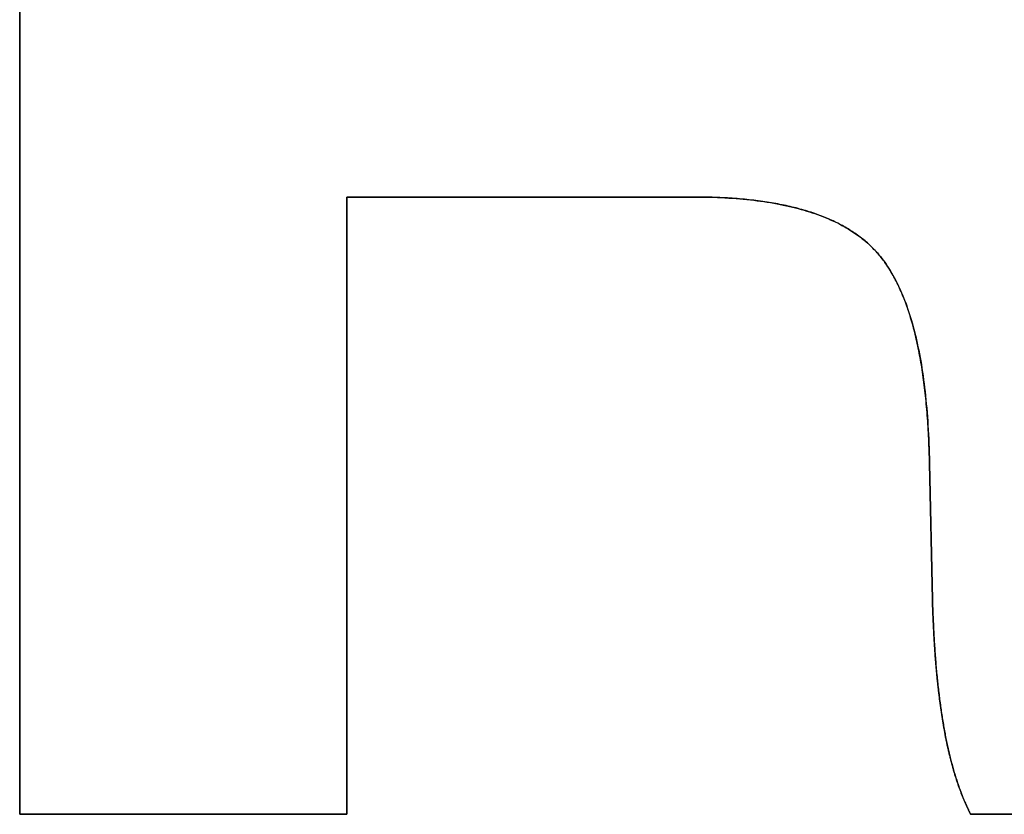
# Model space of a CAD drawing. Extents: x -3.81 to 3.81, y -1.89 to 1.9.
# Tile 67 of 149: x -0.38 to -0.23, y 1.29 to 1.41. Entities that reach past the tile are written whole.
import ezdxf

# ---------------------------------------------------------------- set-up
doc = ezdxf.new("R2010")
doc.units = 0
doc.layers.get('0').update_dxf_attribs({"linetype": 'CONTINUOUS'})

# ---------------------------------------------------------------- blocks, each defined once
blk = doc.blocks.new('*U1')
for p, q in [((-0.37831, 1.29366, 4.21), (-0.37831, 1.53366, 4.21)), ((-0.37831, 1.53366, 4.2098), (-0.37831, 1.29366, 4.2098)), ((-0.32886, 1.38688, 4.21), (-0.32886, 1.29366, 4.21)), ((-0.27648, 1.38688, 4.21), (-0.32886, 1.38688, 4.21)), ((-0.32886, 1.29366, 4.2098), (-0.32886, 1.38688, 4.2098)), ((-0.32886, 1.38688, 4.2098), (-0.27648, 1.38688, 4.2098)), ((-0.27648, 1.38688, 4.21), (-0.27648, 1.38688, 4.2098)), ((-0.24033, 1.32376, 4.21), (-0.24091, 1.34897, 4.21)), ((-0.24091, 1.34897, 4.21), (-0.24091, 1.34897, 4.2098)), ((-0.24091, 1.34897, 4.2098), (-0.24033, 1.32376, 4.2098)), ((-0.24033, 1.32376, 4.21), (-0.24033, 1.32376, 4.2098)), ((-0.32886, 1.29366, 4.21), (-0.37831, 1.29366, 4.21)), ((-0.37831, 1.29366, 4.2098), (-0.32886, 1.29366, 4.2098)), ((-0.18033, 1.29366, 4.21), (-0.23466, 1.29366, 4.21)), ((-0.23466, 1.29366, 4.21), (-0.23466, 1.29366, 4.2098)), ((-0.23466, 1.29366, 4.2098), (-0.18033, 1.29366, 4.2098))]:
    blk.add_line(p, q)
at = {"extrusion": (1, 0, 0)}
for p, q in [((-0.37831, 1.29366, 4.21), (-0.37831, 1.53366, 4.21)), ((-0.37831, 1.53366, 4.2098), (-0.37831, 1.29366, 4.2098)), ((-0.37831, 1.29366, 4.21), (-0.37831, 1.29366, 4.2098))]:
    blk.add_line(p, q, dxfattribs=at)
at = {"extrusion": (0, 1, 0)}
for p, q in [((-0.27648, 1.38688, 4.21), (-0.32886, 1.38688, 4.21)), ((-0.32886, 1.38688, 4.21), (-0.32886, 1.38688, 4.2098)), ((-0.32886, 1.38688, 4.2098), (-0.27648, 1.38688, 4.2098)), ((-0.27648, 1.38688, 4.21), (-0.27648, 1.38688, 4.2098)), ((-0.32886, 1.29366, 4.21), (-0.37831, 1.29366, 4.21)), ((-0.37831, 1.29366, 4.21), (-0.37831, 1.29366, 4.2098)), ((-0.37831, 1.29366, 4.2098), (-0.32886, 1.29366, 4.2098)), ((-0.32886, 1.29366, 4.21), (-0.32886, 1.29366, 4.2098)), ((-0.18033, 1.29366, 4.21), (-0.23466, 1.29366, 4.21)), ((-0.23466, 1.29366, 4.21), (-0.23466, 1.29366, 4.2098)), ((-0.23466, 1.29366, 4.2098), (-0.18033, 1.29366, 4.2098))]:
    blk.add_line(p, q, dxfattribs=at)
at = {"extrusion": (-1, 0, 0)}
for p, q in [((-0.32886, 1.38688, 4.21), (-0.32886, 1.29366, 4.21)), ((-0.32886, 1.38688, 4.21), (-0.32886, 1.38688, 4.2098)), ((-0.32886, 1.29366, 4.2098), (-0.32886, 1.38688, 4.2098)), ((-0.32886, 1.29366, 4.21), (-0.32886, 1.29366, 4.2098))]:
    blk.add_line(p, q, dxfattribs=at)
at = {"extrusion": (0.99973, 0.02325, 0)}
for p, q in [((-0.24033, 1.32376, 4.21), (-0.24091, 1.34897, 4.21)), ((-0.24091, 1.34897, 4.21), (-0.24091, 1.34897, 4.2098)), ((-0.24091, 1.34897, 4.2098), (-0.24033, 1.32376, 4.2098)), ((-0.24033, 1.32376, 4.21), (-0.24033, 1.32376, 4.2098))]:
    blk.add_line(p, q, dxfattribs=at)
for points in [[(-0.24091, 1.34897, 4.21), (-0.24093, 1.34943, 4.21), (-0.24095, 1.3499, 4.21), (-0.24097, 1.35036, 4.21), (-0.24099, 1.35081, 4.21), (-0.24101, 1.35126, 4.21), (-0.24104, 1.35171, 4.21), (-0.24106, 1.35216, 4.21), (-0.24109, 1.3526, 4.21), (-0.24112, 1.35304, 4.21), (-0.24115, 1.35348, 4.21), (-0.24118, 1.35391, 4.21), (-0.24122, 1.35434, 4.21), (-0.24125, 1.35477, 4.21), (-0.24129, 1.35519, 4.21), (-0.24133, 1.35561, 4.21), (-0.24137, 1.35603, 4.21), (-0.24141, 1.35644, 4.21), (-0.24145, 1.35685, 4.21), (-0.24149, 1.35726, 4.21), (-0.24154, 1.35767, 4.21), (-0.24159, 1.35807, 4.21), (-0.24164, 1.35847, 4.21), (-0.24169, 1.35886, 4.21), (-0.24174, 1.35925, 4.21), (-0.24179, 1.35964, 4.21), (-0.24185, 1.36003, 4.21), (-0.2419, 1.36041, 4.21), (-0.24196, 1.36079, 4.21), (-0.24202, 1.36117, 4.21), (-0.24208, 1.36154, 4.21), (-0.24214, 1.36191, 4.21), (-0.24221, 1.36228, 4.21), (-0.24227, 1.36264, 4.21), (-0.24234, 1.363, 4.21), (-0.24241, 1.36336, 4.21), (-0.24247, 1.36371, 4.21), (-0.24255, 1.36406, 4.21), (-0.24262, 1.36441, 4.21), (-0.24269, 1.36475, 4.21), (-0.24277, 1.3651, 4.21), (-0.24285, 1.36543, 4.21), (-0.24292, 1.36577, 4.21), (-0.243, 1.3661, 4.21), (-0.24309, 1.36643, 4.21), (-0.24317, 1.36676, 4.21), (-0.24325, 1.36708, 4.21), (-0.24334, 1.3674, 4.21), (-0.24343, 1.36771, 4.21), (-0.24352, 1.36803, 4.21), (-0.24361, 1.36834, 4.21), (-0.2437, 1.36864, 4.21), (-0.24379, 1.36894, 4.21), (-0.24389, 1.36924, 4.21), (-0.24398, 1.36954, 4.21), (-0.24408, 1.36984, 4.21), (-0.24418, 1.37013, 4.21), (-0.24428, 1.37041, 4.21), (-0.24439, 1.3707, 4.21), (-0.24449, 1.37098, 4.21), (-0.2446, 1.37126, 4.21), (-0.2447, 1.37153, 4.21), (-0.24481, 1.3718, 4.21), (-0.24492, 1.37207, 4.21), (-0.24503, 1.37234, 4.21), (-0.24515, 1.3726, 4.21), (-0.24526, 1.37286, 4.21), (-0.24538, 1.37311, 4.21), (-0.24549, 1.37337, 4.21), (-0.24561, 1.37362, 4.21), (-0.24573, 1.37386, 4.21), (-0.24586, 1.3741, 4.21), (-0.24598, 1.37434, 4.21), (-0.2461, 1.37458, 4.21), (-0.24623, 1.37481, 4.21), (-0.24636, 1.37504, 4.21), (-0.24649, 1.37527, 4.21), (-0.24662, 1.3755, 4.21), (-0.24675, 1.37572, 4.21), (-0.24689, 1.37593, 4.21), (-0.24702, 1.37615, 4.21), (-0.24716, 1.37636, 4.21), (-0.2473, 1.37657, 4.21), (-0.24744, 1.37677, 4.21), (-0.24758, 1.37697, 4.21), (-0.24772, 1.37717, 4.21), (-0.24787, 1.37737, 4.21), (-0.24801, 1.37756, 4.21), (-0.24816, 1.37775, 4.21), (-0.24831, 1.37794, 4.21), (-0.24846, 1.37812, 4.21), (-0.24861, 1.3783, 4.21), (-0.24877, 1.37847, 4.21), (-0.24892, 1.37865, 4.21), (-0.24908, 1.37882, 4.21), (-0.24924, 1.37898, 4.21), (-0.2494, 1.37915, 4.21), (-0.24956, 1.37931, 4.21), (-0.24972, 1.37947, 4.21), (-0.24989, 1.37963, 4.21), (-0.25006, 1.37979, 4.21), (-0.25023, 1.37994, 4.21), (-0.25041, 1.3801, 4.21), (-0.25059, 1.38025, 4.21), (-0.25077, 1.3804, 4.21), (-0.25095, 1.38055, 4.21), (-0.25114, 1.38069, 4.21), (-0.25133, 1.38084, 4.21), (-0.25152, 1.38098, 4.21), (-0.25171, 1.38112, 4.21), (-0.25191, 1.38126, 4.21), (-0.25211, 1.3814, 4.21), (-0.25231, 1.38154, 4.21), (-0.25251, 1.38167, 4.21), (-0.25272, 1.3818, 4.21), (-0.25293, 1.38193, 4.21), (-0.25314, 1.38206, 4.21), (-0.25335, 1.38219, 4.21), (-0.25357, 1.38232, 4.21), (-0.25379, 1.38244, 4.21), (-0.25401, 1.38256, 4.21), (-0.25424, 1.38268, 4.21), (-0.25446, 1.3828, 4.21), (-0.2547, 1.38292, 4.21), (-0.25493, 1.38304, 4.21), (-0.25516, 1.38315, 4.21), (-0.2554, 1.38326, 4.21), (-0.25564, 1.38337, 4.21), (-0.25589, 1.38348, 4.21), (-0.25613, 1.38359, 4.21), (-0.25638, 1.3837, 4.21), (-0.25663, 1.3838, 4.21), (-0.25688, 1.3839, 4.21), (-0.25714, 1.384, 4.21), (-0.2574, 1.3841, 4.21), (-0.25766, 1.3842, 4.21), (-0.25793, 1.38429, 4.21), (-0.25819, 1.38439, 4.21), (-0.25846, 1.38448, 4.21), (-0.25873, 1.38457, 4.21), (-0.25901, 1.38466, 4.21), (-0.25929, 1.38474, 4.21), (-0.25957, 1.38483, 4.21), (-0.25985, 1.38491, 4.21), (-0.26013, 1.38499, 4.21), (-0.26042, 1.38507, 4.21), (-0.26071, 1.38515, 4.21), (-0.261, 1.38523, 4.21), (-0.2613, 1.3853, 4.21), (-0.2616, 1.38537, 4.21), (-0.2619, 1.38544, 4.21), (-0.2622, 1.38551, 4.21), (-0.26251, 1.38558, 4.21), (-0.26282, 1.38565, 4.21), (-0.26313, 1.38571, 4.21), (-0.26344, 1.38577, 4.21), (-0.26376, 1.38583, 4.21), (-0.26408, 1.38589, 4.21), (-0.2644, 1.38595, 4.21), (-0.26472, 1.38601, 4.21), (-0.26505, 1.38606, 4.21), (-0.26538, 1.38611, 4.21), (-0.26571, 1.38616, 4.21), (-0.26605, 1.38621, 4.21), (-0.26638, 1.38626, 4.21), (-0.26672, 1.38631, 4.21), (-0.26707, 1.38635, 4.21), (-0.26741, 1.38639, 4.21), (-0.26776, 1.38643, 4.21), (-0.26811, 1.38647, 4.21), (-0.26846, 1.38651, 4.21), (-0.26882, 1.38654, 4.21), (-0.26918, 1.38658, 4.21), (-0.26954, 1.38661, 4.21), (-0.2699, 1.38664, 4.21), (-0.27027, 1.38667, 4.21), (-0.27064, 1.38669, 4.21), (-0.27101, 1.38672, 4.21), (-0.27138, 1.38674, 4.21), (-0.27176, 1.38676, 4.21), (-0.27214, 1.38678, 4.21), (-0.27252, 1.3868, 4.21), (-0.27291, 1.38682, 4.21), (-0.27329, 1.38683, 4.21), (-0.27368, 1.38684, 4.21), (-0.27407, 1.38685, 4.21), (-0.27447, 1.38686, 4.21), (-0.27487, 1.38687, 4.21), (-0.27527, 1.38688, 4.21), (-0.27567, 1.38688, 4.21), (-0.27608, 1.38688, 4.21), (-0.27648, 1.38688, 4.21)], [(-0.24091, 1.34897, 4.21), (-0.24093, 1.34943, 4.21), (-0.24095, 1.3499, 4.21), (-0.24097, 1.35036, 4.21), (-0.24099, 1.35081, 4.21), (-0.24101, 1.35126, 4.21), (-0.24104, 1.35171, 4.21), (-0.24106, 1.35216, 4.21), (-0.24109, 1.3526, 4.21), (-0.24112, 1.35304, 4.21), (-0.24115, 1.35348, 4.21), (-0.24118, 1.35391, 4.21), (-0.24122, 1.35434, 4.21), (-0.24125, 1.35477, 4.21), (-0.24129, 1.35519, 4.21), (-0.24133, 1.35561, 4.21), (-0.24137, 1.35603, 4.21), (-0.24141, 1.35644, 4.21), (-0.24145, 1.35685, 4.21), (-0.24149, 1.35726, 4.21), (-0.24154, 1.35767, 4.21), (-0.24159, 1.35807, 4.21), (-0.24164, 1.35847, 4.21), (-0.24169, 1.35886, 4.21), (-0.24174, 1.35925, 4.21), (-0.24179, 1.35964, 4.21), (-0.24185, 1.36003, 4.21), (-0.2419, 1.36041, 4.21), (-0.24196, 1.36079, 4.21), (-0.24202, 1.36117, 4.21), (-0.24208, 1.36154, 4.21), (-0.24214, 1.36191, 4.21), (-0.24221, 1.36228, 4.21), (-0.24227, 1.36264, 4.21), (-0.24234, 1.363, 4.21), (-0.24241, 1.36336, 4.21), (-0.24247, 1.36371, 4.21), (-0.24255, 1.36406, 4.21), (-0.24262, 1.36441, 4.21), (-0.24269, 1.36475, 4.21), (-0.24277, 1.3651, 4.21), (-0.24285, 1.36543, 4.21), (-0.24292, 1.36577, 4.21), (-0.243, 1.3661, 4.21), (-0.24309, 1.36643, 4.21), (-0.24317, 1.36676, 4.21), (-0.24325, 1.36708, 4.21), (-0.24334, 1.3674, 4.21), (-0.24343, 1.36771, 4.21), (-0.24352, 1.36803, 4.21), (-0.24361, 1.36834, 4.21), (-0.2437, 1.36864, 4.21), (-0.24379, 1.36894, 4.21), (-0.24389, 1.36924, 4.21), (-0.24398, 1.36954, 4.21), (-0.24408, 1.36984, 4.21), (-0.24418, 1.37013, 4.21), (-0.24428, 1.37041, 4.21), (-0.24439, 1.3707, 4.21), (-0.24449, 1.37098, 4.21), (-0.2446, 1.37126, 4.21), (-0.2447, 1.37153, 4.21), (-0.24481, 1.3718, 4.21), (-0.24492, 1.37207, 4.21), (-0.24503, 1.37234, 4.21), (-0.24515, 1.3726, 4.21), (-0.24526, 1.37286, 4.21), (-0.24538, 1.37311, 4.21), (-0.24549, 1.37337, 4.21), (-0.24561, 1.37362, 4.21), (-0.24573, 1.37386, 4.21), (-0.24586, 1.3741, 4.21), (-0.24598, 1.37434, 4.21), (-0.2461, 1.37458, 4.21), (-0.24623, 1.37481, 4.21), (-0.24636, 1.37504, 4.21), (-0.24649, 1.37527, 4.21), (-0.24662, 1.3755, 4.21), (-0.24675, 1.37572, 4.21), (-0.24689, 1.37593, 4.21), (-0.24702, 1.37615, 4.21), (-0.24716, 1.37636, 4.21), (-0.2473, 1.37657, 4.21), (-0.24744, 1.37677, 4.21), (-0.24758, 1.37697, 4.21), (-0.24772, 1.37717, 4.21), (-0.24787, 1.37737, 4.21), (-0.24801, 1.37756, 4.21), (-0.24816, 1.37775, 4.21), (-0.24831, 1.37794, 4.21), (-0.24846, 1.37812, 4.21), (-0.24861, 1.3783, 4.21), (-0.24877, 1.37847, 4.21), (-0.24892, 1.37865, 4.21), (-0.24908, 1.37882, 4.21), (-0.24924, 1.37898, 4.21), (-0.2494, 1.37915, 4.21), (-0.24956, 1.37931, 4.21), (-0.24972, 1.37947, 4.21), (-0.24989, 1.37963, 4.21), (-0.25006, 1.37979, 4.21), (-0.25023, 1.37994, 4.21), (-0.25041, 1.3801, 4.21), (-0.25059, 1.38025, 4.21), (-0.25077, 1.3804, 4.21), (-0.25095, 1.38055, 4.21), (-0.25114, 1.38069, 4.21), (-0.25133, 1.38084, 4.21), (-0.25152, 1.38098, 4.21), (-0.25171, 1.38112, 4.21), (-0.25191, 1.38126, 4.21), (-0.25211, 1.3814, 4.21), (-0.25231, 1.38154, 4.21), (-0.25251, 1.38167, 4.21), (-0.25272, 1.3818, 4.21), (-0.25293, 1.38193, 4.21), (-0.25314, 1.38206, 4.21), (-0.25335, 1.38219, 4.21), (-0.25357, 1.38232, 4.21), (-0.25379, 1.38244, 4.21), (-0.25401, 1.38256, 4.21), (-0.25424, 1.38268, 4.21), (-0.25446, 1.3828, 4.21), (-0.2547, 1.38292, 4.21), (-0.25493, 1.38304, 4.21), (-0.25516, 1.38315, 4.21), (-0.2554, 1.38326, 4.21), (-0.25564, 1.38337, 4.21), (-0.25589, 1.38348, 4.21), (-0.25613, 1.38359, 4.21), (-0.25638, 1.3837, 4.21), (-0.25663, 1.3838, 4.21), (-0.25688, 1.3839, 4.21), (-0.25714, 1.384, 4.21), (-0.2574, 1.3841, 4.21), (-0.25766, 1.3842, 4.21), (-0.25793, 1.38429, 4.21), (-0.25819, 1.38439, 4.21), (-0.25846, 1.38448, 4.21), (-0.25873, 1.38457, 4.21), (-0.25901, 1.38466, 4.21), (-0.25929, 1.38474, 4.21), (-0.25957, 1.38483, 4.21), (-0.25985, 1.38491, 4.21), (-0.26013, 1.38499, 4.21), (-0.26042, 1.38507, 4.21), (-0.26071, 1.38515, 4.21), (-0.261, 1.38523, 4.21), (-0.2613, 1.3853, 4.21), (-0.2616, 1.38537, 4.21), (-0.2619, 1.38544, 4.21), (-0.2622, 1.38551, 4.21), (-0.26251, 1.38558, 4.21), (-0.26282, 1.38565, 4.21), (-0.26313, 1.38571, 4.21), (-0.26344, 1.38577, 4.21), (-0.26376, 1.38583, 4.21), (-0.26408, 1.38589, 4.21), (-0.2644, 1.38595, 4.21), (-0.26472, 1.38601, 4.21), (-0.26505, 1.38606, 4.21), (-0.26538, 1.38611, 4.21), (-0.26571, 1.38616, 4.21), (-0.26605, 1.38621, 4.21), (-0.26638, 1.38626, 4.21), (-0.26672, 1.38631, 4.21), (-0.26707, 1.38635, 4.21), (-0.26741, 1.38639, 4.21), (-0.26776, 1.38643, 4.21), (-0.26811, 1.38647, 4.21), (-0.26846, 1.38651, 4.21), (-0.26882, 1.38654, 4.21), (-0.26918, 1.38658, 4.21), (-0.26954, 1.38661, 4.21), (-0.2699, 1.38664, 4.21), (-0.27027, 1.38667, 4.21), (-0.27064, 1.38669, 4.21), (-0.27101, 1.38672, 4.21), (-0.27138, 1.38674, 4.21), (-0.27176, 1.38676, 4.21), (-0.27214, 1.38678, 4.21), (-0.27252, 1.3868, 4.21), (-0.27291, 1.38682, 4.21), (-0.27329, 1.38683, 4.21), (-0.27368, 1.38684, 4.21), (-0.27407, 1.38685, 4.21), (-0.27447, 1.38686, 4.21), (-0.27487, 1.38687, 4.21), (-0.27527, 1.38688, 4.21), (-0.27567, 1.38688, 4.21), (-0.27608, 1.38688, 4.21), (-0.27648, 1.38688, 4.21)], [(-0.27648, 1.38688, 4.2098), (-0.27587, 1.38688, 4.2098), (-0.27526, 1.38688, 4.2098), (-0.27466, 1.38687, 4.2098), (-0.27407, 1.38685, 4.2098), (-0.27348, 1.38684, 4.2098), (-0.2729, 1.38682, 4.2098), (-0.27232, 1.38679, 4.2098), (-0.27175, 1.38676, 4.2098), (-0.27118, 1.38673, 4.2098), (-0.27062, 1.38669, 4.2098), (-0.27007, 1.38665, 4.2098), (-0.26952, 1.38661, 4.2098), (-0.26898, 1.38656, 4.2098), (-0.26844, 1.3865, 4.2098), (-0.26792, 1.38645, 4.2098), (-0.26739, 1.38639, 4.2098), (-0.26687, 1.38632, 4.2098), (-0.26636, 1.38626, 4.2098), (-0.26586, 1.38618, 4.2098), (-0.26536, 1.38611, 4.2098), (-0.26486, 1.38603, 4.2098), (-0.26437, 1.38595, 4.2098), (-0.26389, 1.38586, 4.2098), (-0.26341, 1.38577, 4.2098), (-0.26294, 1.38567, 4.2098), (-0.26248, 1.38557, 4.2098), (-0.26202, 1.38547, 4.2098), (-0.26157, 1.38536, 4.2098), (-0.26112, 1.38525, 4.2098), (-0.26068, 1.38514, 4.2098), (-0.26024, 1.38502, 4.2098), (-0.25981, 1.3849, 4.2098), (-0.25939, 1.38477, 4.2098), (-0.25897, 1.38464, 4.2098), (-0.25856, 1.38451, 4.2098), (-0.25816, 1.38437, 4.2098), (-0.25776, 1.38423, 4.2098), (-0.25736, 1.38409, 4.2098), (-0.25697, 1.38394, 4.2098), (-0.25659, 1.38378, 4.2098), (-0.25622, 1.38363, 4.2098), (-0.25584, 1.38346, 4.2098), (-0.25548, 1.3833, 4.2098), (-0.25512, 1.38313, 4.2098), (-0.25477, 1.38296, 4.2098), (-0.25442, 1.38278, 4.2098), (-0.25408, 1.3826, 4.2098), (-0.25375, 1.38242, 4.2098), (-0.25342, 1.38223, 4.2098), (-0.2531, 1.38204, 4.2098), (-0.25278, 1.38184, 4.2098), (-0.25247, 1.38164, 4.2098), (-0.25216, 1.38144, 4.2098), (-0.25187, 1.38123, 4.2098), (-0.25157, 1.38102, 4.2098), (-0.25128, 1.3808, 4.2098), (-0.251, 1.38059, 4.2098), (-0.25073, 1.38036, 4.2098), (-0.25046, 1.38014, 4.2098), (-0.25019, 1.37991, 4.2098), (-0.24994, 1.37967, 4.2098), (-0.24968, 1.37943, 4.2098), (-0.24944, 1.37919, 4.2098), (-0.2492, 1.37894, 4.2098), (-0.24896, 1.37869, 4.2098), (-0.24873, 1.37843, 4.2098), (-0.2485, 1.37816, 4.2098), (-0.24827, 1.37789, 4.2098), (-0.24805, 1.3776, 4.2098), (-0.24783, 1.37732, 4.2098), (-0.24761, 1.37702, 4.2098), (-0.2474, 1.37672, 4.2098), (-0.24719, 1.3764, 4.2098), (-0.24698, 1.37609, 4.2098), (-0.24678, 1.37576, 4.2098), (-0.24658, 1.37543, 4.2098), (-0.24638, 1.37509, 4.2098), (-0.24619, 1.37474, 4.2098), (-0.246, 1.37439, 4.2098), (-0.24582, 1.37403, 4.2098), (-0.24563, 1.37366, 4.2098), (-0.24546, 1.37328, 4.2098), (-0.24528, 1.3729, 4.2098), (-0.24511, 1.37251, 4.2098), (-0.24494, 1.37212, 4.2098), (-0.24477, 1.37171, 4.2098), (-0.24461, 1.3713, 4.2098), (-0.24445, 1.37088, 4.2098), (-0.2443, 1.37046, 4.2098), (-0.24415, 1.37002, 4.2098), (-0.244, 1.36958, 4.2098), (-0.24385, 1.36914, 4.2098), (-0.24371, 1.36868, 4.2098), (-0.24357, 1.36822, 4.2098), (-0.24344, 1.36775, 4.2098), (-0.24331, 1.36728, 4.2098), (-0.24318, 1.36679, 4.2098), (-0.24305, 1.3663, 4.2098), (-0.24293, 1.36581, 4.2098), (-0.24282, 1.3653, 4.2098), (-0.2427, 1.36479, 4.2098), (-0.24259, 1.36427, 4.2098), (-0.24248, 1.36375, 4.2098), (-0.24238, 1.36321, 4.2098), (-0.24228, 1.36267, 4.2098), (-0.24218, 1.36212, 4.2098), (-0.24208, 1.36157, 4.2098), (-0.24199, 1.36101, 4.2098), (-0.24191, 1.36044, 4.2098), (-0.24182, 1.35986, 4.2098), (-0.24174, 1.35928, 4.2098), (-0.24166, 1.35869, 4.2098), (-0.24159, 1.35809, 4.2098), (-0.24152, 1.35749, 4.2098), (-0.24145, 1.35687, 4.2098), (-0.24139, 1.35625, 4.2098), (-0.24133, 1.35563, 4.2098), (-0.24127, 1.35499, 4.2098), (-0.24122, 1.35435, 4.2098), (-0.24117, 1.35371, 4.2098), (-0.24112, 1.35305, 4.2098), (-0.24108, 1.35239, 4.2098), (-0.24104, 1.35172, 4.2098), (-0.241, 1.35104, 4.2098), (-0.24097, 1.35036, 4.2098), (-0.24094, 1.34967, 4.2098), (-0.24091, 1.34897, 4.2098)], [(-0.27648, 1.38688, 4.2098), (-0.27587, 1.38688, 4.2098), (-0.27526, 1.38688, 4.2098), (-0.27466, 1.38687, 4.2098), (-0.27407, 1.38685, 4.2098), (-0.27348, 1.38684, 4.2098), (-0.2729, 1.38682, 4.2098), (-0.27232, 1.38679, 4.2098), (-0.27175, 1.38676, 4.2098), (-0.27118, 1.38673, 4.2098), (-0.27062, 1.38669, 4.2098), (-0.27007, 1.38665, 4.2098), (-0.26952, 1.38661, 4.2098), (-0.26898, 1.38656, 4.2098), (-0.26844, 1.3865, 4.2098), (-0.26792, 1.38645, 4.2098), (-0.26739, 1.38639, 4.2098), (-0.26687, 1.38632, 4.2098), (-0.26636, 1.38626, 4.2098), (-0.26586, 1.38618, 4.2098), (-0.26536, 1.38611, 4.2098), (-0.26486, 1.38603, 4.2098), (-0.26437, 1.38595, 4.2098), (-0.26389, 1.38586, 4.2098), (-0.26341, 1.38577, 4.2098), (-0.26294, 1.38567, 4.2098), (-0.26248, 1.38557, 4.2098), (-0.26202, 1.38547, 4.2098), (-0.26157, 1.38536, 4.2098), (-0.26112, 1.38525, 4.2098), (-0.26068, 1.38514, 4.2098), (-0.26024, 1.38502, 4.2098), (-0.25981, 1.3849, 4.2098), (-0.25939, 1.38477, 4.2098), (-0.25897, 1.38464, 4.2098), (-0.25856, 1.38451, 4.2098), (-0.25816, 1.38437, 4.2098), (-0.25776, 1.38423, 4.2098), (-0.25736, 1.38409, 4.2098), (-0.25697, 1.38394, 4.2098), (-0.25659, 1.38378, 4.2098), (-0.25622, 1.38363, 4.2098), (-0.25584, 1.38346, 4.2098), (-0.25548, 1.3833, 4.2098), (-0.25512, 1.38313, 4.2098), (-0.25477, 1.38296, 4.2098), (-0.25442, 1.38278, 4.2098), (-0.25408, 1.3826, 4.2098), (-0.25375, 1.38242, 4.2098), (-0.25342, 1.38223, 4.2098), (-0.2531, 1.38204, 4.2098), (-0.25278, 1.38184, 4.2098), (-0.25247, 1.38164, 4.2098), (-0.25216, 1.38144, 4.2098), (-0.25187, 1.38123, 4.2098), (-0.25157, 1.38102, 4.2098), (-0.25128, 1.3808, 4.2098), (-0.251, 1.38059, 4.2098), (-0.25073, 1.38036, 4.2098), (-0.25046, 1.38014, 4.2098), (-0.25019, 1.37991, 4.2098), (-0.24994, 1.37967, 4.2098), (-0.24968, 1.37943, 4.2098), (-0.24944, 1.37919, 4.2098), (-0.2492, 1.37894, 4.2098), (-0.24896, 1.37869, 4.2098), (-0.24873, 1.37843, 4.2098), (-0.2485, 1.37816, 4.2098), (-0.24827, 1.37789, 4.2098), (-0.24805, 1.3776, 4.2098), (-0.24783, 1.37732, 4.2098), (-0.24761, 1.37702, 4.2098), (-0.2474, 1.37672, 4.2098), (-0.24719, 1.3764, 4.2098), (-0.24698, 1.37609, 4.2098), (-0.24678, 1.37576, 4.2098), (-0.24658, 1.37543, 4.2098), (-0.24638, 1.37509, 4.2098), (-0.24619, 1.37474, 4.2098), (-0.246, 1.37439, 4.2098), (-0.24582, 1.37403, 4.2098), (-0.24563, 1.37366, 4.2098), (-0.24546, 1.37328, 4.2098), (-0.24528, 1.3729, 4.2098), (-0.24511, 1.37251, 4.2098), (-0.24494, 1.37212, 4.2098), (-0.24477, 1.37171, 4.2098), (-0.24461, 1.3713, 4.2098), (-0.24445, 1.37088, 4.2098), (-0.2443, 1.37046, 4.2098), (-0.24415, 1.37002, 4.2098), (-0.244, 1.36958, 4.2098), (-0.24385, 1.36914, 4.2098), (-0.24371, 1.36868, 4.2098), (-0.24357, 1.36822, 4.2098), (-0.24344, 1.36775, 4.2098), (-0.24331, 1.36728, 4.2098), (-0.24318, 1.36679, 4.2098), (-0.24305, 1.3663, 4.2098), (-0.24293, 1.36581, 4.2098), (-0.24282, 1.3653, 4.2098), (-0.2427, 1.36479, 4.2098), (-0.24259, 1.36427, 4.2098), (-0.24248, 1.36375, 4.2098), (-0.24238, 1.36321, 4.2098), (-0.24228, 1.36267, 4.2098), (-0.24218, 1.36212, 4.2098), (-0.24208, 1.36157, 4.2098), (-0.24199, 1.36101, 4.2098), (-0.24191, 1.36044, 4.2098), (-0.24182, 1.35986, 4.2098), (-0.24174, 1.35928, 4.2098), (-0.24166, 1.35869, 4.2098), (-0.24159, 1.35809, 4.2098), (-0.24152, 1.35749, 4.2098), (-0.24145, 1.35687, 4.2098), (-0.24139, 1.35625, 4.2098), (-0.24133, 1.35563, 4.2098), (-0.24127, 1.35499, 4.2098), (-0.24122, 1.35435, 4.2098), (-0.24117, 1.35371, 4.2098), (-0.24112, 1.35305, 4.2098), (-0.24108, 1.35239, 4.2098), (-0.24104, 1.35172, 4.2098), (-0.241, 1.35104, 4.2098), (-0.24097, 1.35036, 4.2098), (-0.24094, 1.34967, 4.2098), (-0.24091, 1.34897, 4.2098)], [(-0.23466, 1.29366, 4.21), (-0.23471, 1.29377, 4.21), (-0.23477, 1.29387, 4.21), (-0.23482, 1.29398, 4.21), (-0.23487, 1.29409, 4.21), (-0.23492, 1.2942, 4.21), (-0.23497, 1.29431, 4.21), (-0.23503, 1.29442, 4.21), (-0.23508, 1.29453, 4.21), (-0.23513, 1.29464, 4.21), (-0.23518, 1.29475, 4.21), (-0.23523, 1.29486, 4.21), (-0.23528, 1.29497, 4.21), (-0.23533, 1.29509, 4.21), (-0.23538, 1.2952, 4.21), (-0.23543, 1.29531, 4.21), (-0.23548, 1.29543, 4.21), (-0.23553, 1.29554, 4.21), (-0.23558, 1.29566, 4.21), (-0.23562, 1.29577, 4.21), (-0.23567, 1.29589, 4.21), (-0.23572, 1.29601, 4.21), (-0.23577, 1.29613, 4.21), (-0.23581, 1.29624, 4.21), (-0.23586, 1.29636, 4.21), (-0.23591, 1.29648, 4.21), (-0.23596, 1.2966, 4.21), (-0.236, 1.29672, 4.21), (-0.23605, 1.29684, 4.21), (-0.23609, 1.29696, 4.21), (-0.23614, 1.29708, 4.21), (-0.23619, 1.29721, 4.21), (-0.23623, 1.29733, 4.21), (-0.23628, 1.29745, 4.21), (-0.23632, 1.29758, 4.21), (-0.23636, 1.2977, 4.21), (-0.23641, 1.29782, 4.21), (-0.23645, 1.29795, 4.21), (-0.2365, 1.29808, 4.21), (-0.23654, 1.2982, 4.21), (-0.23658, 1.29833, 4.21), (-0.23662, 1.29846, 4.21), (-0.23667, 1.29858, 4.21), (-0.23671, 1.29871, 4.21), (-0.23675, 1.29884, 4.21), (-0.23679, 1.29897, 4.21), (-0.23683, 1.2991, 4.21), (-0.23688, 1.29923, 4.21), (-0.23692, 1.29936, 4.21), (-0.23696, 1.29949, 4.21), (-0.237, 1.29962, 4.21), (-0.23704, 1.29976, 4.21), (-0.23708, 1.29989, 4.21), (-0.23712, 1.30002, 4.21), (-0.23716, 1.30016, 4.21), (-0.2372, 1.30029, 4.21), (-0.23724, 1.30043, 4.21), (-0.23727, 1.30056, 4.21), (-0.23731, 1.3007, 4.21), (-0.23735, 1.30083, 4.21), (-0.23739, 1.30097, 4.21), (-0.23743, 1.30111, 4.21), (-0.23746, 1.30125, 4.21), (-0.2375, 1.30139, 4.21), (-0.23754, 1.30152, 4.21), (-0.23757, 1.30166, 4.21), (-0.23761, 1.3018, 4.21), (-0.23765, 1.30194, 4.21), (-0.23768, 1.30209, 4.21), (-0.23772, 1.30223, 4.21), (-0.23775, 1.30237, 4.21), (-0.23779, 1.30251, 4.21), (-0.23782, 1.30266, 4.21), (-0.23786, 1.3028, 4.21), (-0.23789, 1.30294, 4.21), (-0.23793, 1.30309, 4.21), (-0.23796, 1.30323, 4.21), (-0.23799, 1.30338, 4.21), (-0.23803, 1.30353, 4.21), (-0.23806, 1.30367, 4.21), (-0.23809, 1.30382, 4.21), (-0.23813, 1.30397, 4.21), (-0.23816, 1.30412, 4.21), (-0.23819, 1.30426, 4.21), (-0.23822, 1.30441, 4.21), (-0.23825, 1.30456, 4.21), (-0.23828, 1.30471, 4.21), (-0.23831, 1.30486, 4.21), (-0.23835, 1.30502, 4.21), (-0.23838, 1.30517, 4.21), (-0.23841, 1.30532, 4.21), (-0.23844, 1.30547, 4.21), (-0.23847, 1.30563, 4.21), (-0.2385, 1.30578, 4.21), (-0.23852, 1.30594, 4.21), (-0.23855, 1.30609, 4.21), (-0.23858, 1.30625, 4.21), (-0.23861, 1.3064, 4.21), (-0.23864, 1.30656, 4.21), (-0.23867, 1.30672, 4.21), (-0.23869, 1.30687, 4.21), (-0.23872, 1.30703, 4.21), (-0.23875, 1.30719, 4.21), (-0.23878, 1.30735, 4.21), (-0.2388, 1.30751, 4.21), (-0.23883, 1.30767, 4.21), (-0.23886, 1.30783, 4.21), (-0.23888, 1.308, 4.21), (-0.23891, 1.30816, 4.21), (-0.23894, 1.30832, 4.21), (-0.23896, 1.30849, 4.21), (-0.23899, 1.30865, 4.21), (-0.23901, 1.30882, 4.21), (-0.23904, 1.30898, 4.21), (-0.23906, 1.30915, 4.21), (-0.23909, 1.30932, 4.21), (-0.23911, 1.30948, 4.21), (-0.23913, 1.30965, 4.21), (-0.23916, 1.30982, 4.21), (-0.23918, 1.30999, 4.21), (-0.23921, 1.31016, 4.21), (-0.23923, 1.31033, 4.21), (-0.23925, 1.3105, 4.21), (-0.23927, 1.31067, 4.21), (-0.2393, 1.31084, 4.21), (-0.23932, 1.31102, 4.21), (-0.23934, 1.31119, 4.21), (-0.23936, 1.31137, 4.21), (-0.23939, 1.31154, 4.21), (-0.23941, 1.31172, 4.21), (-0.23943, 1.31189, 4.21), (-0.23945, 1.31207, 4.21), (-0.23947, 1.31224, 4.21), (-0.23949, 1.31242, 4.21), (-0.23951, 1.3126, 4.21), (-0.23953, 1.31278, 4.21), (-0.23955, 1.31296, 4.21), (-0.23957, 1.31314, 4.21), (-0.23959, 1.31332, 4.21), (-0.23961, 1.3135, 4.21), (-0.23963, 1.31368, 4.21), (-0.23965, 1.31387, 4.21), (-0.23967, 1.31405, 4.21), (-0.23969, 1.31423, 4.21), (-0.23971, 1.31442, 4.21), (-0.23972, 1.3146, 4.21), (-0.23974, 1.31479, 4.21), (-0.23976, 1.31497, 4.21), (-0.23978, 1.31516, 4.21), (-0.23979, 1.31535, 4.21), (-0.23981, 1.31554, 4.21), (-0.23983, 1.31572, 4.21), (-0.23985, 1.31591, 4.21), (-0.23986, 1.3161, 4.21), (-0.23988, 1.31629, 4.21), (-0.23989, 1.31648, 4.21), (-0.23991, 1.31668, 4.21), (-0.23992, 1.31687, 4.21), (-0.23994, 1.31706, 4.21), (-0.23996, 1.31725, 4.21), (-0.23997, 1.31745, 4.21), (-0.23999, 1.31764, 4.21), (-0.24, 1.31784, 4.21), (-0.24001, 1.31803, 4.21), (-0.24003, 1.31823, 4.21), (-0.24004, 1.31843, 4.21), (-0.24005, 1.31862, 4.21), (-0.24007, 1.31882, 4.21), (-0.24008, 1.31902, 4.21), (-0.2401, 1.31922, 4.21), (-0.24011, 1.31942, 4.21), (-0.24012, 1.31962, 4.21), (-0.24013, 1.31982, 4.21), (-0.24014, 1.32002, 4.21), (-0.24016, 1.32023, 4.21), (-0.24017, 1.32043, 4.21), (-0.24018, 1.32063, 4.21), (-0.24019, 1.32084, 4.21), (-0.2402, 1.32104, 4.21), (-0.24021, 1.32125, 4.21), (-0.24022, 1.32145, 4.21), (-0.24023, 1.32166, 4.21), (-0.24024, 1.32187, 4.21), (-0.24025, 1.32207, 4.21), (-0.24026, 1.32228, 4.21), (-0.24027, 1.32249, 4.21), (-0.24028, 1.3227, 4.21), (-0.24029, 1.32291, 4.21), (-0.2403, 1.32312, 4.21), (-0.24031, 1.32333, 4.21), (-0.24032, 1.32355, 4.21), (-0.24033, 1.32376, 4.21)], [(-0.23466, 1.29366, 4.21), (-0.23471, 1.29377, 4.21), (-0.23477, 1.29387, 4.21), (-0.23482, 1.29398, 4.21), (-0.23487, 1.29409, 4.21), (-0.23492, 1.2942, 4.21), (-0.23497, 1.29431, 4.21), (-0.23503, 1.29442, 4.21), (-0.23508, 1.29453, 4.21), (-0.23513, 1.29464, 4.21), (-0.23518, 1.29475, 4.21), (-0.23523, 1.29486, 4.21), (-0.23528, 1.29497, 4.21), (-0.23533, 1.29509, 4.21), (-0.23538, 1.2952, 4.21), (-0.23543, 1.29531, 4.21), (-0.23548, 1.29543, 4.21), (-0.23553, 1.29554, 4.21), (-0.23558, 1.29566, 4.21), (-0.23562, 1.29577, 4.21), (-0.23567, 1.29589, 4.21), (-0.23572, 1.29601, 4.21), (-0.23577, 1.29613, 4.21), (-0.23581, 1.29624, 4.21), (-0.23586, 1.29636, 4.21), (-0.23591, 1.29648, 4.21), (-0.23596, 1.2966, 4.21), (-0.236, 1.29672, 4.21), (-0.23605, 1.29684, 4.21), (-0.23609, 1.29696, 4.21), (-0.23614, 1.29708, 4.21), (-0.23619, 1.29721, 4.21), (-0.23623, 1.29733, 4.21), (-0.23628, 1.29745, 4.21), (-0.23632, 1.29758, 4.21), (-0.23636, 1.2977, 4.21), (-0.23641, 1.29782, 4.21), (-0.23645, 1.29795, 4.21), (-0.2365, 1.29808, 4.21), (-0.23654, 1.2982, 4.21), (-0.23658, 1.29833, 4.21), (-0.23662, 1.29846, 4.21), (-0.23667, 1.29858, 4.21), (-0.23671, 1.29871, 4.21), (-0.23675, 1.29884, 4.21), (-0.23679, 1.29897, 4.21), (-0.23683, 1.2991, 4.21), (-0.23688, 1.29923, 4.21), (-0.23692, 1.29936, 4.21), (-0.23696, 1.29949, 4.21), (-0.237, 1.29962, 4.21), (-0.23704, 1.29976, 4.21), (-0.23708, 1.29989, 4.21), (-0.23712, 1.30002, 4.21), (-0.23716, 1.30016, 4.21), (-0.2372, 1.30029, 4.21), (-0.23724, 1.30043, 4.21), (-0.23727, 1.30056, 4.21), (-0.23731, 1.3007, 4.21), (-0.23735, 1.30083, 4.21), (-0.23739, 1.30097, 4.21), (-0.23743, 1.30111, 4.21), (-0.23746, 1.30125, 4.21), (-0.2375, 1.30139, 4.21), (-0.23754, 1.30152, 4.21), (-0.23757, 1.30166, 4.21), (-0.23761, 1.3018, 4.21), (-0.23765, 1.30194, 4.21), (-0.23768, 1.30209, 4.21), (-0.23772, 1.30223, 4.21), (-0.23775, 1.30237, 4.21), (-0.23779, 1.30251, 4.21), (-0.23782, 1.30266, 4.21), (-0.23786, 1.3028, 4.21), (-0.23789, 1.30294, 4.21), (-0.23793, 1.30309, 4.21), (-0.23796, 1.30323, 4.21), (-0.23799, 1.30338, 4.21), (-0.23803, 1.30353, 4.21), (-0.23806, 1.30367, 4.21), (-0.23809, 1.30382, 4.21), (-0.23813, 1.30397, 4.21), (-0.23816, 1.30412, 4.21), (-0.23819, 1.30426, 4.21), (-0.23822, 1.30441, 4.21), (-0.23825, 1.30456, 4.21), (-0.23828, 1.30471, 4.21), (-0.23831, 1.30486, 4.21), (-0.23835, 1.30502, 4.21), (-0.23838, 1.30517, 4.21), (-0.23841, 1.30532, 4.21), (-0.23844, 1.30547, 4.21), (-0.23847, 1.30563, 4.21), (-0.2385, 1.30578, 4.21), (-0.23852, 1.30594, 4.21), (-0.23855, 1.30609, 4.21), (-0.23858, 1.30625, 4.21), (-0.23861, 1.3064, 4.21), (-0.23864, 1.30656, 4.21), (-0.23867, 1.30672, 4.21), (-0.23869, 1.30687, 4.21), (-0.23872, 1.30703, 4.21), (-0.23875, 1.30719, 4.21), (-0.23878, 1.30735, 4.21), (-0.2388, 1.30751, 4.21), (-0.23883, 1.30767, 4.21), (-0.23886, 1.30783, 4.21), (-0.23888, 1.308, 4.21), (-0.23891, 1.30816, 4.21), (-0.23894, 1.30832, 4.21), (-0.23896, 1.30849, 4.21), (-0.23899, 1.30865, 4.21), (-0.23901, 1.30882, 4.21), (-0.23904, 1.30898, 4.21), (-0.23906, 1.30915, 4.21), (-0.23909, 1.30932, 4.21), (-0.23911, 1.30948, 4.21), (-0.23913, 1.30965, 4.21), (-0.23916, 1.30982, 4.21), (-0.23918, 1.30999, 4.21), (-0.23921, 1.31016, 4.21), (-0.23923, 1.31033, 4.21), (-0.23925, 1.3105, 4.21), (-0.23927, 1.31067, 4.21), (-0.2393, 1.31084, 4.21), (-0.23932, 1.31102, 4.21), (-0.23934, 1.31119, 4.21), (-0.23936, 1.31137, 4.21), (-0.23939, 1.31154, 4.21), (-0.23941, 1.31172, 4.21), (-0.23943, 1.31189, 4.21), (-0.23945, 1.31207, 4.21), (-0.23947, 1.31224, 4.21), (-0.23949, 1.31242, 4.21), (-0.23951, 1.3126, 4.21), (-0.23953, 1.31278, 4.21), (-0.23955, 1.31296, 4.21), (-0.23957, 1.31314, 4.21), (-0.23959, 1.31332, 4.21), (-0.23961, 1.3135, 4.21), (-0.23963, 1.31368, 4.21), (-0.23965, 1.31387, 4.21), (-0.23967, 1.31405, 4.21), (-0.23969, 1.31423, 4.21), (-0.23971, 1.31442, 4.21), (-0.23972, 1.3146, 4.21), (-0.23974, 1.31479, 4.21), (-0.23976, 1.31497, 4.21), (-0.23978, 1.31516, 4.21), (-0.23979, 1.31535, 4.21), (-0.23981, 1.31554, 4.21), (-0.23983, 1.31572, 4.21), (-0.23985, 1.31591, 4.21), (-0.23986, 1.3161, 4.21), (-0.23988, 1.31629, 4.21), (-0.23989, 1.31648, 4.21), (-0.23991, 1.31668, 4.21), (-0.23992, 1.31687, 4.21), (-0.23994, 1.31706, 4.21), (-0.23996, 1.31725, 4.21), (-0.23997, 1.31745, 4.21), (-0.23999, 1.31764, 4.21), (-0.24, 1.31784, 4.21), (-0.24001, 1.31803, 4.21), (-0.24003, 1.31823, 4.21), (-0.24004, 1.31843, 4.21), (-0.24005, 1.31862, 4.21), (-0.24007, 1.31882, 4.21), (-0.24008, 1.31902, 4.21), (-0.2401, 1.31922, 4.21), (-0.24011, 1.31942, 4.21), (-0.24012, 1.31962, 4.21), (-0.24013, 1.31982, 4.21), (-0.24014, 1.32002, 4.21), (-0.24016, 1.32023, 4.21), (-0.24017, 1.32043, 4.21), (-0.24018, 1.32063, 4.21), (-0.24019, 1.32084, 4.21), (-0.2402, 1.32104, 4.21), (-0.24021, 1.32125, 4.21), (-0.24022, 1.32145, 4.21), (-0.24023, 1.32166, 4.21), (-0.24024, 1.32187, 4.21), (-0.24025, 1.32207, 4.21), (-0.24026, 1.32228, 4.21), (-0.24027, 1.32249, 4.21), (-0.24028, 1.3227, 4.21), (-0.24029, 1.32291, 4.21), (-0.2403, 1.32312, 4.21), (-0.24031, 1.32333, 4.21), (-0.24032, 1.32355, 4.21), (-0.24033, 1.32376, 4.21)], [(-0.24033, 1.32376, 4.2098), (-0.24031, 1.32344, 4.2098), (-0.2403, 1.32312, 4.2098), (-0.24029, 1.3228, 4.2098), (-0.24027, 1.32249, 4.2098), (-0.24026, 1.32217, 4.2098), (-0.24024, 1.32186, 4.2098), (-0.24023, 1.32155, 4.2098), (-0.24021, 1.32124, 4.2098), (-0.2402, 1.32093, 4.2098), (-0.24018, 1.32062, 4.2098), (-0.24016, 1.32032, 4.2098), (-0.24014, 1.32001, 4.2098), (-0.24013, 1.31971, 4.2098), (-0.24011, 1.31941, 4.2098), (-0.24009, 1.31911, 4.2098), (-0.24007, 1.31881, 4.2098), (-0.24005, 1.31851, 4.2098), (-0.24003, 1.31822, 4.2098), (-0.24, 1.31792, 4.2098), (-0.23998, 1.31763, 4.2098), (-0.23996, 1.31734, 4.2098), (-0.23994, 1.31704, 4.2098), (-0.23991, 1.31675, 4.2098), (-0.23989, 1.31647, 4.2098), (-0.23987, 1.31618, 4.2098), (-0.23984, 1.31589, 4.2098), (-0.23982, 1.31561, 4.2098), (-0.23979, 1.31533, 4.2098), (-0.23977, 1.31505, 4.2098), (-0.23974, 1.31477, 4.2098), (-0.23971, 1.31449, 4.2098), (-0.23969, 1.31421, 4.2098), (-0.23966, 1.31393, 4.2098), (-0.23963, 1.31366, 4.2098), (-0.2396, 1.31339, 4.2098), (-0.23957, 1.31311, 4.2098), (-0.23954, 1.31284, 4.2098), (-0.23951, 1.31257, 4.2098), (-0.23948, 1.31231, 4.2098), (-0.23945, 1.31204, 4.2098), (-0.23941, 1.31177, 4.2098), (-0.23938, 1.31151, 4.2098), (-0.23935, 1.31125, 4.2098), (-0.23932, 1.31099, 4.2098), (-0.23928, 1.31073, 4.2098), (-0.23925, 1.31047, 4.2098), (-0.23921, 1.31021, 4.2098), (-0.23918, 1.30996, 4.2098), (-0.23914, 1.3097, 4.2098), (-0.23911, 1.30945, 4.2098), (-0.23907, 1.3092, 4.2098), (-0.23903, 1.30895, 4.2098), (-0.23899, 1.3087, 4.2098), (-0.23896, 1.30845, 4.2098), (-0.23892, 1.30821, 4.2098), (-0.23888, 1.30796, 4.2098), (-0.23884, 1.30772, 4.2098), (-0.2388, 1.30748, 4.2098), (-0.23876, 1.30723, 4.2098), (-0.23872, 1.307, 4.2098), (-0.23867, 1.30676, 4.2098), (-0.23863, 1.30652, 4.2098), (-0.23859, 1.30629, 4.2098), (-0.23855, 1.30605, 4.2098), (-0.2385, 1.30582, 4.2098), (-0.23846, 1.30559, 4.2098), (-0.23841, 1.30536, 4.2098), (-0.23837, 1.30513, 4.2098), (-0.23832, 1.3049, 4.2098), (-0.23827, 1.30467, 4.2098), (-0.23823, 1.30445, 4.2098), (-0.23818, 1.30422, 4.2098), (-0.23813, 1.304, 4.2098), (-0.23808, 1.30378, 4.2098), (-0.23803, 1.30356, 4.2098), (-0.23798, 1.30334, 4.2098), (-0.23793, 1.30312, 4.2098), (-0.23788, 1.3029, 4.2098), (-0.23783, 1.30268, 4.2098), (-0.23778, 1.30247, 4.2098), (-0.23772, 1.30225, 4.2098), (-0.23767, 1.30204, 4.2098), (-0.23762, 1.30183, 4.2098), (-0.23756, 1.30162, 4.2098), (-0.23751, 1.30141, 4.2098), (-0.23745, 1.3012, 4.2098), (-0.23739, 1.30099, 4.2098), (-0.23734, 1.30079, 4.2098), (-0.23728, 1.30058, 4.2098), (-0.23722, 1.30038, 4.2098), (-0.23716, 1.30018, 4.2098), (-0.2371, 1.29997, 4.2098), (-0.23704, 1.29977, 4.2098), (-0.23698, 1.29957, 4.2098), (-0.23692, 1.29938, 4.2098), (-0.23686, 1.29918, 4.2098), (-0.2368, 1.29898, 4.2098), (-0.23674, 1.29879, 4.2098), (-0.23667, 1.2986, 4.2098), (-0.23661, 1.29841, 4.2098), (-0.23654, 1.29821, 4.2098), (-0.23648, 1.29802, 4.2098), (-0.23641, 1.29784, 4.2098), (-0.23635, 1.29765, 4.2098), (-0.23628, 1.29746, 4.2098), (-0.23621, 1.29728, 4.2098), (-0.23614, 1.29709, 4.2098), (-0.23607, 1.29691, 4.2098), (-0.236, 1.29673, 4.2098), (-0.23594, 1.29655, 4.2098), (-0.23586, 1.29637, 4.2098), (-0.23579, 1.29619, 4.2098), (-0.23572, 1.29601, 4.2098), (-0.23565, 1.29584, 4.2098), (-0.23558, 1.29566, 4.2098), (-0.2355, 1.29549, 4.2098), (-0.23543, 1.29532, 4.2098), (-0.23536, 1.29515, 4.2098), (-0.23528, 1.29498, 4.2098), (-0.2352, 1.29481, 4.2098), (-0.23513, 1.29464, 4.2098), (-0.23505, 1.29447, 4.2098), (-0.23497, 1.29431, 4.2098), (-0.2349, 1.29415, 4.2098), (-0.23482, 1.29398, 4.2098), (-0.23474, 1.29382, 4.2098), (-0.23466, 1.29366, 4.2098)], [(-0.24033, 1.32376, 4.2098), (-0.24031, 1.32344, 4.2098), (-0.2403, 1.32312, 4.2098), (-0.24029, 1.3228, 4.2098), (-0.24027, 1.32249, 4.2098), (-0.24026, 1.32217, 4.2098), (-0.24024, 1.32186, 4.2098), (-0.24023, 1.32155, 4.2098), (-0.24021, 1.32124, 4.2098), (-0.2402, 1.32093, 4.2098), (-0.24018, 1.32062, 4.2098), (-0.24016, 1.32032, 4.2098), (-0.24014, 1.32001, 4.2098), (-0.24013, 1.31971, 4.2098), (-0.24011, 1.31941, 4.2098), (-0.24009, 1.31911, 4.2098), (-0.24007, 1.31881, 4.2098), (-0.24005, 1.31851, 4.2098), (-0.24003, 1.31822, 4.2098), (-0.24, 1.31792, 4.2098), (-0.23998, 1.31763, 4.2098), (-0.23996, 1.31734, 4.2098), (-0.23994, 1.31704, 4.2098), (-0.23991, 1.31675, 4.2098), (-0.23989, 1.31647, 4.2098), (-0.23987, 1.31618, 4.2098), (-0.23984, 1.31589, 4.2098), (-0.23982, 1.31561, 4.2098), (-0.23979, 1.31533, 4.2098), (-0.23977, 1.31505, 4.2098), (-0.23974, 1.31477, 4.2098), (-0.23971, 1.31449, 4.2098), (-0.23969, 1.31421, 4.2098), (-0.23966, 1.31393, 4.2098), (-0.23963, 1.31366, 4.2098), (-0.2396, 1.31339, 4.2098), (-0.23957, 1.31311, 4.2098), (-0.23954, 1.31284, 4.2098), (-0.23951, 1.31257, 4.2098), (-0.23948, 1.31231, 4.2098), (-0.23945, 1.31204, 4.2098), (-0.23941, 1.31177, 4.2098), (-0.23938, 1.31151, 4.2098), (-0.23935, 1.31125, 4.2098), (-0.23932, 1.31099, 4.2098), (-0.23928, 1.31073, 4.2098), (-0.23925, 1.31047, 4.2098), (-0.23921, 1.31021, 4.2098), (-0.23918, 1.30996, 4.2098), (-0.23914, 1.3097, 4.2098), (-0.23911, 1.30945, 4.2098), (-0.23907, 1.3092, 4.2098), (-0.23903, 1.30895, 4.2098), (-0.23899, 1.3087, 4.2098), (-0.23896, 1.30845, 4.2098), (-0.23892, 1.30821, 4.2098), (-0.23888, 1.30796, 4.2098), (-0.23884, 1.30772, 4.2098), (-0.2388, 1.30748, 4.2098), (-0.23876, 1.30723, 4.2098), (-0.23872, 1.307, 4.2098), (-0.23867, 1.30676, 4.2098), (-0.23863, 1.30652, 4.2098), (-0.23859, 1.30629, 4.2098), (-0.23855, 1.30605, 4.2098), (-0.2385, 1.30582, 4.2098), (-0.23846, 1.30559, 4.2098), (-0.23841, 1.30536, 4.2098), (-0.23837, 1.30513, 4.2098), (-0.23832, 1.3049, 4.2098), (-0.23827, 1.30467, 4.2098), (-0.23823, 1.30445, 4.2098), (-0.23818, 1.30422, 4.2098), (-0.23813, 1.304, 4.2098), (-0.23808, 1.30378, 4.2098), (-0.23803, 1.30356, 4.2098), (-0.23798, 1.30334, 4.2098), (-0.23793, 1.30312, 4.2098), (-0.23788, 1.3029, 4.2098), (-0.23783, 1.30268, 4.2098), (-0.23778, 1.30247, 4.2098), (-0.23772, 1.30225, 4.2098), (-0.23767, 1.30204, 4.2098), (-0.23762, 1.30183, 4.2098), (-0.23756, 1.30162, 4.2098), (-0.23751, 1.30141, 4.2098), (-0.23745, 1.3012, 4.2098), (-0.23739, 1.30099, 4.2098), (-0.23734, 1.30079, 4.2098), (-0.23728, 1.30058, 4.2098), (-0.23722, 1.30038, 4.2098), (-0.23716, 1.30018, 4.2098), (-0.2371, 1.29997, 4.2098), (-0.23704, 1.29977, 4.2098), (-0.23698, 1.29957, 4.2098), (-0.23692, 1.29938, 4.2098), (-0.23686, 1.29918, 4.2098), (-0.2368, 1.29898, 4.2098), (-0.23674, 1.29879, 4.2098), (-0.23667, 1.2986, 4.2098), (-0.23661, 1.29841, 4.2098), (-0.23654, 1.29821, 4.2098), (-0.23648, 1.29802, 4.2098), (-0.23641, 1.29784, 4.2098), (-0.23635, 1.29765, 4.2098), (-0.23628, 1.29746, 4.2098), (-0.23621, 1.29728, 4.2098), (-0.23614, 1.29709, 4.2098), (-0.23607, 1.29691, 4.2098), (-0.236, 1.29673, 4.2098), (-0.23594, 1.29655, 4.2098), (-0.23586, 1.29637, 4.2098), (-0.23579, 1.29619, 4.2098), (-0.23572, 1.29601, 4.2098), (-0.23565, 1.29584, 4.2098), (-0.23558, 1.29566, 4.2098), (-0.2355, 1.29549, 4.2098), (-0.23543, 1.29532, 4.2098), (-0.23536, 1.29515, 4.2098), (-0.23528, 1.29498, 4.2098), (-0.2352, 1.29481, 4.2098), (-0.23513, 1.29464, 4.2098), (-0.23505, 1.29447, 4.2098), (-0.23497, 1.29431, 4.2098), (-0.2349, 1.29415, 4.2098), (-0.23482, 1.29398, 4.2098), (-0.23474, 1.29382, 4.2098), (-0.23466, 1.29366, 4.2098)]]:
    blk.add_polyline3d(points)

msp = doc.modelspace()

# ---------------------------------------------------------------- block references
msp.add_blockref('*U1', (0, 0))

doc.saveas('drawing.dxf')
